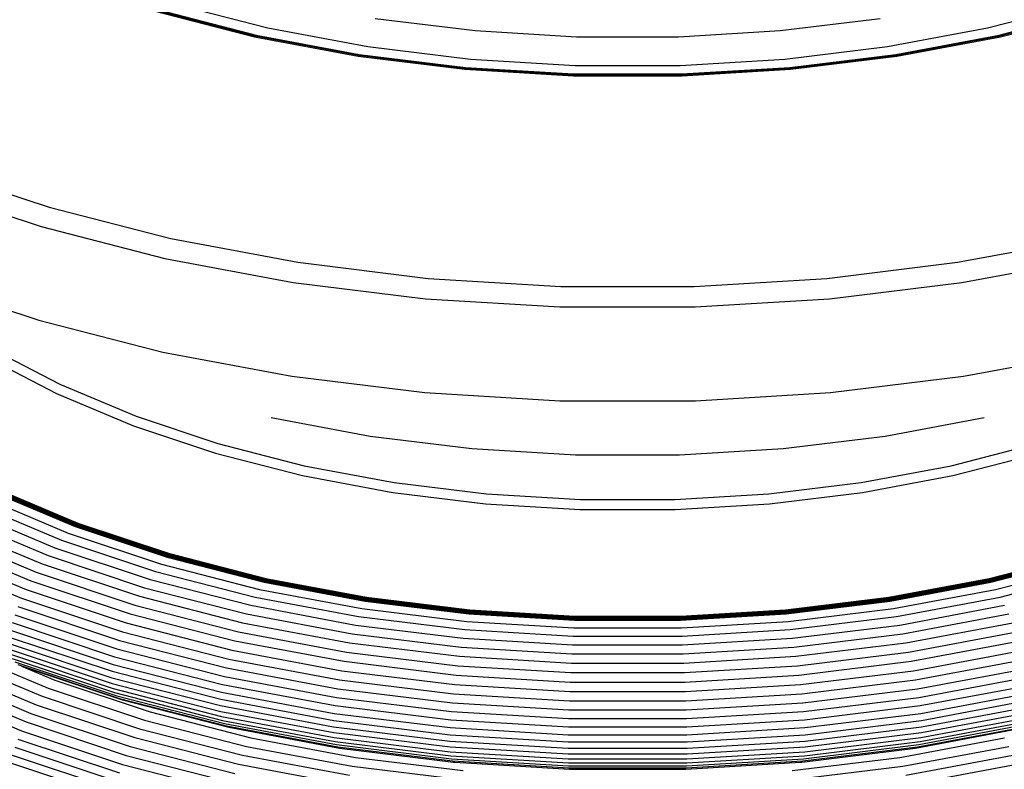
# Model space of a CAD drawing. Extents: x -19547 to -11561, y 2096 to 5601.
# Tile 29 of 168: x -19199 to -19187, y 3437 to 3446. Entities that reach past the tile are written whole.
import ezdxf

# ---------------------------------------------------------------- set-up
doc = ezdxf.new("R2010")
doc.units = 0
doc.header["$MEASUREMENT"] = 0
doc.layers.add('TANK', color=2, linetype='CONTINUOUS')
doc.layers.add('TANK-SLOPE', color=2, linetype='CONTINUOUS')

# ---------------------------------------------------------------- blocks, each defined once
blk = doc.blocks.new('A$C3406478A')
at = {"layer": 'TANK'}
for p, q in [((-2.16, 113.126), (-0.975, 112.821)), ((7.903, 112.821), (9.087, 113.126)), ((-2.364, 113.027), (-1.136, 112.711)), ((-2.353, 113.039), (-1.128, 112.724)), ((-2.346, 113.045), (-1.123, 112.73)), ((-2.34, 113.047), (-1.117, 112.733)), ((8.045, 112.733), (9.267, 113.047)), ((8.05, 112.73), (9.274, 113.045)), ((8.056, 112.724), (9.281, 113.039)), ((8.064, 112.711), (9.292, 113.027)), ((0.35, 112.938), (1.582, 112.787)), ((5.346, 112.787), (6.578, 112.938)), ((-1.136, 112.711), (0.141, 112.471)), ((-1.128, 112.724), (0.148, 112.484)), ((-1.123, 112.73), (0.151, 112.491)), ((-1.117, 112.733), (0.155, 112.494)), ((-0.975, 112.821), (0.258, 112.59)), ((1.582, 112.787), (2.834, 112.711)), ((2.834, 112.711), (4.093, 112.711)), ((4.093, 112.711), (5.346, 112.787)), ((6.67, 112.59), (7.903, 112.821)), ((6.772, 112.494), (8.045, 112.733)), ((6.776, 112.491), (8.05, 112.73)), ((6.78, 112.484), (8.056, 112.724)), ((6.786, 112.471), (8.064, 112.711)), ((0.258, 112.59), (1.526, 112.434)), ((5.402, 112.434), (6.67, 112.59)), ((0.141, 112.471), (1.456, 112.31)), ((0.148, 112.484), (1.459, 112.323)), ((0.151, 112.491), (1.462, 112.33)), ((0.155, 112.494), (1.464, 112.334)), ((5.464, 112.334), (6.772, 112.494)), ((5.466, 112.33), (6.776, 112.491)), ((5.468, 112.323), (6.78, 112.484)), ((5.472, 112.31), (6.786, 112.471)), ((1.526, 112.434), (2.816, 112.356)), ((2.816, 112.356), (4.112, 112.356)), ((4.112, 112.356), (5.402, 112.434)), ((1.456, 112.31), (2.792, 112.229)), ((1.459, 112.323), (2.793, 112.243)), ((1.462, 112.33), (2.794, 112.249)), ((1.464, 112.334), (2.795, 112.253)), ((2.792, 112.229), (4.136, 112.229)), ((2.793, 112.243), (4.134, 112.243)), ((2.794, 112.249), (4.132, 112.249)), ((2.795, 112.253), (4.133, 112.253)), ((4.132, 112.249), (5.466, 112.33)), ((4.133, 112.253), (5.464, 112.334)), ((4.134, 112.243), (5.468, 112.323)), ((4.136, 112.229), (5.472, 112.31)), ((-5.095, 111.083), (-3.671, 110.608)), ((-5.211, 110.85), (-3.768, 110.369)), ((-3.671, 110.608), (-2.168, 110.222)), ((-3.768, 110.369), (-2.244, 109.977)), ((-2.168, 110.222), (-0.604, 109.929)), ((7.531, 109.929), (9.096, 110.222)), ((-2.244, 109.977), (-0.659, 109.68)), ((-0.604, 109.929), (1.005, 109.731)), ((5.922, 109.731), (7.531, 109.929)), ((7.586, 109.68), (9.172, 109.977)), ((-5.25, 109.698), (-3.8, 109.215)), ((-0.659, 109.68), (0.972, 109.48)), ((1.005, 109.731), (2.641, 109.632)), ((4.286, 109.632), (5.922, 109.731)), ((5.956, 109.48), (7.586, 109.68)), ((2.641, 109.632), (4.286, 109.632)), ((0.972, 109.48), (2.63, 109.379)), ((4.297, 109.379), (5.956, 109.48)), ((2.63, 109.379), (4.297, 109.379)), ((-3.8, 109.215), (-2.27, 108.822)), ((-4.407, 108.876), (-3.541, 108.426)), ((-2.27, 108.822), (-0.677, 108.523)), ((7.605, 108.523), (9.197, 108.822)), ((-4.451, 108.762), (-3.58, 108.309)), ((-0.677, 108.523), (0.961, 108.322)), ((5.967, 108.322), (7.605, 108.523)), ((-3.541, 108.426), (-2.598, 108.03)), ((-3.58, 108.309), (-2.632, 107.911)), ((0.961, 108.322), (2.627, 108.221)), ((2.627, 108.221), (4.301, 108.221)), ((4.301, 108.221), (5.967, 108.322)), ((-2.598, 108.03), (-1.589, 107.694)), ((-0.933, 108.015), (0.288, 107.786)), ((6.639, 107.786), (7.861, 108.015)), ((-2.632, 107.911), (-1.618, 107.573)), ((0.288, 107.786), (1.544, 107.632)), ((5.383, 107.632), (6.639, 107.786)), ((-1.589, 107.694), (-0.525, 107.42)), ((1.544, 107.632), (2.822, 107.554)), ((4.106, 107.554), (5.383, 107.632)), ((7.453, 107.42), (8.517, 107.694)), ((-1.618, 107.573), (-0.547, 107.298)), ((2.822, 107.554), (4.106, 107.554)), ((7.475, 107.298), (8.545, 107.573)), ((-0.525, 107.42), (0.583, 107.212)), ((6.345, 107.212), (7.453, 107.42)), ((-0.547, 107.298), (0.567, 107.089)), ((6.361, 107.089), (7.475, 107.298)), ((-4.408, 107.115), (-3.349, 106.67)), ((-4.404, 107.117), (-3.346, 106.673)), ((-4.401, 107.12), (-3.342, 106.676)), ((-4.397, 107.123), (-3.339, 106.68)), ((-4.393, 107.127), (-3.336, 106.683)), ((-4.39, 107.13), (-3.333, 106.687)), ((-4.386, 107.134), (-3.33, 106.691)), ((-4.383, 107.138), (-3.327, 106.695)), ((-4.379, 107.142), (-3.324, 106.699)), ((-4.376, 107.146), (-3.321, 106.704)), ((-4.373, 107.151), (-3.318, 106.708)), ((-4.369, 107.155), (-3.315, 106.712)), ((0.583, 107.212), (1.723, 107.073)), ((5.205, 107.073), (6.345, 107.212)), ((-4.507, 107.039), (-3.435, 106.589)), ((0.567, 107.089), (1.713, 106.949)), ((1.723, 107.073), (2.881, 107.002)), ((2.881, 107.002), (4.046, 107.002)), ((4.046, 107.002), (5.205, 107.073)), ((5.215, 106.949), (6.361, 107.089)), ((-4.605, 106.957), (-3.519, 106.501)), ((1.713, 106.949), (2.878, 106.878)), ((2.878, 106.878), (4.05, 106.878)), ((4.05, 106.878), (5.215, 106.949)), ((-4.793, 106.777), (-3.682, 106.311)), ((-4.7, 106.869), (-3.602, 106.409)), ((-4.88, 106.68), (-3.757, 106.209)), ((-3.349, 106.67), (-2.215, 106.292)), ((-3.346, 106.673), (-2.212, 106.295)), ((-3.342, 106.676), (-2.21, 106.299)), ((-3.339, 106.68), (-2.207, 106.302)), ((-3.336, 106.683), (-2.204, 106.306)), ((-3.333, 106.687), (-2.202, 106.31)), ((-3.33, 106.691), (-2.199, 106.314)), ((-3.327, 106.695), (-2.197, 106.318)), ((-3.324, 106.699), (-2.194, 106.323)), ((-3.321, 106.704), (-2.192, 106.327)), ((-3.318, 106.708), (-2.189, 106.332)), ((-3.315, 106.712), (-2.187, 106.336)), ((-4.963, 106.581), (-3.829, 106.105)), ((-3.435, 106.589), (-2.286, 106.206)), ((-5.04, 106.479), (-3.896, 105.999)), ((-3.602, 106.409), (-2.426, 106.017)), ((-3.519, 106.501), (-2.357, 106.114)), ((-5.173, 106.273), (-4.011, 105.786)), ((-5.11, 106.376), (-3.956, 105.892)), ((-3.682, 106.311), (-2.493, 105.915)), ((-2.215, 106.292), (-1.019, 105.985)), ((-2.212, 106.295), (-1.017, 105.988)), ((-2.21, 106.299), (-1.015, 105.992)), ((-2.207, 106.302), (-1.013, 105.995)), ((-2.204, 106.306), (-1.01, 105.999)), ((-2.202, 106.31), (-1.008, 106.003)), ((-2.199, 106.314), (-1.006, 106.007)), ((-2.197, 106.318), (-1.004, 106.012)), ((-2.194, 106.323), (-1.002, 106.016)), ((-2.192, 106.327), (-1.001, 106.021)), ((-2.189, 106.332), (-0.999, 106.026)), ((-2.187, 106.336), (-0.997, 106.03)), ((7.924, 106.03), (9.114, 106.336)), ((7.926, 106.026), (9.117, 106.332)), ((7.928, 106.021), (9.119, 106.327)), ((7.93, 106.016), (9.122, 106.323)), ((7.932, 106.012), (9.124, 106.318)), ((7.934, 106.007), (9.127, 106.314)), ((7.936, 106.003), (9.129, 106.31)), ((7.938, 105.999), (9.132, 106.306)), ((7.94, 105.995), (9.135, 106.302)), ((7.942, 105.992), (9.137, 106.299)), ((7.944, 105.988), (9.14, 106.295)), ((7.946, 105.985), (9.142, 106.292)), ((-3.757, 106.209), (-2.556, 105.809)), ((-2.286, 106.206), (-1.075, 105.895)), ((8.003, 105.895), (9.214, 106.206)), ((-3.829, 106.105), (-2.616, 105.701)), ((-2.357, 106.114), (-1.131, 105.799)), ((-0.999, 106.026), (0.241, 105.793)), ((-0.997, 106.03), (0.242, 105.798)), ((6.685, 105.798), (7.924, 106.03)), ((6.687, 105.793), (7.926, 106.026)), ((8.059, 105.799), (9.285, 106.114)), ((-3.896, 105.999), (-2.671, 105.591)), ((-2.493, 105.915), (-1.238, 105.592)), ((-2.426, 106.017), (-1.185, 105.698)), ((-1.019, 105.985), (0.226, 105.751)), ((-1.017, 105.988), (0.228, 105.755)), ((-1.015, 105.992), (0.229, 105.758)), ((-1.013, 105.995), (0.231, 105.762)), ((-1.01, 105.999), (0.232, 105.766)), ((-1.008, 106.003), (0.234, 105.77)), ((-1.006, 106.007), (0.235, 105.774)), ((-1.004, 106.012), (0.237, 105.779)), ((-1.002, 106.016), (0.238, 105.784)), ((-1.001, 106.021), (0.24, 105.788)), ((6.688, 105.788), (7.928, 106.021)), ((6.689, 105.784), (7.93, 106.016)), ((6.691, 105.779), (7.932, 106.012)), ((6.692, 105.774), (7.934, 106.007)), ((6.694, 105.77), (7.936, 106.003)), ((6.695, 105.766), (7.938, 105.999)), ((6.697, 105.762), (7.94, 105.995)), ((6.698, 105.758), (7.942, 105.992)), ((6.7, 105.755), (7.944, 105.988)), ((6.701, 105.751), (7.946, 105.985)), ((-4.011, 105.786), (-2.767, 105.371)), ((-3.956, 105.892), (-2.721, 105.48)), ((-2.556, 105.809), (-1.288, 105.483)), ((-1.131, 105.799), (0.145, 105.559)), ((-1.075, 105.895), (0.186, 105.658)), ((0.237, 105.779), (1.513, 105.622)), ((0.238, 105.784), (1.514, 105.627)), ((0.24, 105.788), (1.515, 105.632)), ((0.241, 105.793), (1.516, 105.637)), ((0.242, 105.798), (1.517, 105.642)), ((5.411, 105.642), (6.685, 105.798)), ((5.412, 105.637), (6.687, 105.793)), ((5.413, 105.632), (6.688, 105.788)), ((5.413, 105.627), (6.689, 105.784)), ((5.414, 105.622), (6.691, 105.779)), ((6.742, 105.658), (8.003, 105.895)), ((6.782, 105.559), (8.059, 105.799)), ((-4.057, 105.682), (-2.805, 105.265)), ((-2.616, 105.701), (-1.335, 105.371)), ((-1.185, 105.698), (0.106, 105.455)), ((0.186, 105.658), (1.482, 105.499)), ((0.226, 105.751), (1.507, 105.594)), ((0.228, 105.755), (1.508, 105.598)), ((0.229, 105.758), (1.509, 105.601)), ((0.231, 105.762), (1.51, 105.605)), ((0.232, 105.766), (1.511, 105.609)), ((0.234, 105.77), (1.512, 105.613)), ((0.235, 105.774), (1.512, 105.618)), ((5.415, 105.618), (6.692, 105.774)), ((5.416, 105.613), (6.694, 105.77)), ((5.417, 105.609), (6.695, 105.766)), ((5.418, 105.605), (6.697, 105.762)), ((5.419, 105.601), (6.698, 105.758)), ((5.42, 105.598), (6.7, 105.755)), ((5.421, 105.594), (6.701, 105.751)), ((5.445, 105.499), (6.742, 105.658)), ((6.822, 105.455), (8.113, 105.698)), ((-4.095, 105.582), (-2.837, 105.162)), ((-2.671, 105.591), (-1.379, 105.259)), ((-1.238, 105.592), (0.068, 105.347)), ((0.145, 105.559), (1.458, 105.398)), ((1.507, 105.594), (2.809, 105.515)), ((1.508, 105.598), (2.809, 105.519)), ((1.509, 105.601), (2.81, 105.522)), ((1.51, 105.605), (2.81, 105.526)), ((1.511, 105.609), (2.81, 105.53)), ((1.512, 105.618), (2.811, 105.539)), ((1.512, 105.613), (2.811, 105.534)), ((1.513, 105.622), (2.811, 105.544)), ((1.514, 105.627), (2.812, 105.548)), ((1.515, 105.632), (2.812, 105.553)), ((1.516, 105.637), (2.812, 105.558)), ((1.517, 105.642), (2.812, 105.563)), ((2.811, 105.544), (4.116, 105.544)), ((2.811, 105.539), (4.117, 105.539)), ((2.812, 105.563), (4.115, 105.563)), ((2.812, 105.558), (4.116, 105.558)), ((2.812, 105.553), (4.116, 105.553)), ((2.812, 105.548), (4.116, 105.548)), ((4.115, 105.563), (5.411, 105.642)), ((4.116, 105.558), (5.412, 105.637)), ((4.116, 105.553), (5.413, 105.632)), ((4.116, 105.548), (5.413, 105.627)), ((4.116, 105.544), (5.414, 105.622)), ((4.117, 105.539), (5.415, 105.618)), ((4.117, 105.534), (5.416, 105.613)), ((4.117, 105.53), (5.417, 105.609)), ((4.118, 105.526), (5.418, 105.605)), ((4.118, 105.522), (5.419, 105.601)), ((4.118, 105.519), (5.42, 105.598)), ((4.118, 105.515), (5.421, 105.594)), ((5.47, 105.398), (6.782, 105.559)), ((6.86, 105.347), (8.166, 105.592)), ((-4.127, 105.484), (-2.863, 105.063)), ((-2.721, 105.48), (-1.418, 105.145)), ((-1.288, 105.483), (0.032, 105.235)), ((0.106, 105.455), (1.434, 105.292)), ((1.482, 105.499), (2.801, 105.419)), ((2.801, 105.419), (4.127, 105.419)), ((2.809, 105.519), (4.118, 105.519)), ((2.809, 105.515), (4.118, 105.515)), ((2.81, 105.53), (4.117, 105.53)), ((2.81, 105.526), (4.118, 105.526)), ((2.81, 105.522), (4.118, 105.522)), ((2.811, 105.534), (4.117, 105.534)), ((4.127, 105.419), (5.445, 105.499)), ((5.493, 105.292), (6.822, 105.455)), ((6.895, 105.235), (8.215, 105.483)), ((-4.162, 105.307), (-2.892, 104.884)), ((-4.149, 105.391), (-2.882, 104.969)), ((-2.767, 105.371), (-1.454, 105.034)), ((-1.335, 105.371), (-0.002, 105.121)), ((0.068, 105.347), (1.411, 105.182)), ((1.458, 105.398), (2.793, 105.317)), ((2.793, 105.317), (4.135, 105.317)), ((4.135, 105.317), (5.47, 105.398)), ((5.516, 105.182), (6.86, 105.347)), ((6.93, 105.121), (8.263, 105.371)), ((-4.166, 105.228), (-2.896, 104.805)), ((-2.805, 105.265), (-1.485, 104.925)), ((-1.379, 105.259), (-0.034, 105.007)), ((0.032, 105.235), (1.39, 105.069)), ((1.411, 105.182), (2.777, 105.1)), ((1.434, 105.292), (2.785, 105.211)), ((2.785, 105.211), (4.143, 105.211)), ((4.143, 105.211), (5.493, 105.292)), ((4.15, 105.1), (5.516, 105.182)), ((5.538, 105.069), (6.895, 105.235)), ((6.961, 105.007), (8.306, 105.259)), ((-4.793, 105.142), (-3.682, 104.676)), ((-4.162, 105.157), (-2.892, 104.734)), ((-4.149, 105.094), (-2.882, 104.671)), ((-2.863, 105.063), (-1.531, 104.72)), ((-2.837, 105.162), (-1.51, 104.821)), ((-1.418, 105.145), (-0.062, 104.891)), ((-0.002, 105.121), (1.369, 104.953)), ((1.39, 105.069), (2.77, 104.985)), ((2.777, 105.1), (4.15, 105.1)), ((4.158, 104.985), (5.538, 105.069)), ((5.559, 104.953), (6.93, 105.121)), ((6.99, 104.891), (8.346, 105.145)), ((-4.963, 104.946), (-3.829, 104.47)), ((-4.88, 105.047), (-3.757, 104.576)), ((-4.127, 105.042), (-2.863, 104.621)), ((-4.095, 105), (-2.837, 104.581)), ((-4.057, 104.966), (-2.805, 104.549)), ((-4.01, 104.947), (-3.602, 104.776)), ((-4.01, 104.947), (-2.767, 104.53)), ((-2.882, 104.969), (-1.545, 104.625)), ((-1.454, 105.034), (-0.088, 104.777)), ((-0.034, 105.007), (1.35, 104.837)), ((1.369, 104.953), (2.763, 104.869)), ((2.77, 104.985), (4.158, 104.985)), ((4.165, 104.869), (5.559, 104.953)), ((5.578, 104.837), (6.961, 105.007)), ((7.016, 104.777), (8.382, 105.034)), ((-5.04, 104.845), (-3.896, 104.365)), ((-2.892, 104.884), (-1.554, 104.54)), ((-1.51, 104.821), (-0.128, 104.562)), ((-1.485, 104.925), (-0.11, 104.667)), ((-0.062, 104.891), (1.333, 104.72)), ((1.35, 104.837), (2.757, 104.751)), ((2.763, 104.869), (4.165, 104.869)), ((4.171, 104.751), (5.578, 104.837)), ((5.595, 104.72), (6.99, 104.891)), ((7.038, 104.667), (8.413, 104.925)), ((7.056, 104.562), (8.438, 104.821)), ((-5.11, 104.743), (-3.956, 104.259)), ((-3.602, 104.776), (-2.426, 104.384)), ((-2.896, 104.805), (-1.557, 104.46)), ((-2.892, 104.734), (-1.554, 104.39)), ((-1.531, 104.72), (-0.143, 104.46)), ((-0.088, 104.777), (1.317, 104.605)), ((1.333, 104.72), (2.751, 104.634)), ((2.757, 104.751), (4.171, 104.751)), ((4.177, 104.634), (5.595, 104.72)), ((5.611, 104.605), (7.016, 104.777)), ((7.071, 104.46), (8.458, 104.72)), ((-5.173, 104.638), (-4.011, 104.151)), ((-3.757, 104.576), (-2.556, 104.176)), ((-3.682, 104.676), (-2.493, 104.28)), ((-2.882, 104.671), (-1.545, 104.328)), ((-2.863, 104.621), (-1.531, 104.278)), ((-2.837, 104.581), (-1.51, 104.24)), ((-1.545, 104.625), (-0.154, 104.364)), ((-0.11, 104.667), (1.304, 104.494)), ((1.317, 104.605), (2.746, 104.518)), ((2.751, 104.634), (4.177, 104.634)), ((4.182, 104.518), (5.611, 104.605)), ((5.624, 104.494), (7.038, 104.667)), ((7.081, 104.364), (8.473, 104.625)), ((-3.829, 104.47), (-2.616, 104.066)), ((-2.805, 104.549), (-1.485, 104.21)), ((-2.767, 104.53), (-1.454, 104.193)), ((-1.557, 104.46), (-0.162, 104.199)), ((-1.554, 104.54), (-0.16, 104.278)), ((-0.143, 104.46), (1.284, 104.285)), ((-0.128, 104.562), (1.293, 104.387)), ((1.304, 104.494), (2.741, 104.407)), ((2.746, 104.518), (4.182, 104.518)), ((4.187, 104.407), (5.624, 104.494)), ((5.635, 104.387), (7.056, 104.562)), ((5.644, 104.285), (7.071, 104.46)), ((7.088, 104.278), (8.481, 104.54)), ((7.09, 104.199), (8.484, 104.46)), ((-3.896, 104.365), (-2.671, 103.956)), ((-2.426, 104.384), (-1.185, 104.065)), ((-1.554, 104.39), (-0.16, 104.128)), ((-1.545, 104.328), (-0.154, 104.067)), ((-0.154, 104.364), (1.277, 104.189)), ((1.293, 104.387), (2.737, 104.3)), ((2.741, 104.407), (4.187, 104.407)), ((4.19, 104.3), (5.635, 104.387)), ((5.65, 104.189), (7.081, 104.364)), ((7.081, 104.067), (8.473, 104.328)), ((7.088, 104.128), (8.481, 104.39)), ((-3.956, 104.259), (-2.721, 103.847)), ((-2.493, 104.28), (-1.238, 103.957)), ((-1.531, 104.278), (-0.143, 104.018)), ((-1.51, 104.24), (-0.128, 103.98)), ((-1.485, 104.21), (-0.11, 103.952)), ((-0.16, 104.278), (1.274, 104.102)), ((1.284, 104.285), (2.734, 104.197)), ((2.737, 104.3), (4.19, 104.3)), ((4.193, 104.197), (5.644, 104.285)), ((5.654, 104.102), (7.088, 104.278)), ((7.038, 103.952), (8.413, 104.21)), ((7.056, 103.98), (8.438, 104.24)), ((7.071, 104.018), (8.458, 104.278)), ((-4.011, 104.151), (-2.767, 103.736)), ((-2.556, 104.176), (-1.288, 103.85)), ((-1.454, 104.193), (-0.088, 103.937)), ((-0.162, 104.199), (1.272, 104.023)), ((-0.16, 104.128), (1.274, 103.953)), ((1.274, 104.102), (2.731, 104.014)), ((1.277, 104.189), (2.732, 104.1)), ((2.732, 104.1), (4.195, 104.1)), ((2.734, 104.197), (4.193, 104.197)), ((4.195, 104.1), (5.65, 104.189)), ((4.197, 104.014), (5.654, 104.102)), ((5.654, 103.953), (7.088, 104.128)), ((5.655, 104.023), (7.09, 104.199)), ((7.016, 103.937), (8.382, 104.193)), ((-4.057, 104.047), (-2.805, 103.63)), ((-2.616, 104.066), (-1.335, 103.737)), ((-1.238, 103.957), (0.068, 103.712)), ((-1.185, 104.065), (0.106, 103.822)), ((-0.154, 104.067), (1.277, 103.891)), ((-0.143, 104.018), (1.284, 103.843)), ((-0.128, 103.98), (1.293, 103.806)), ((1.272, 104.023), (2.731, 103.934)), ((2.731, 104.014), (4.197, 104.014)), ((4.197, 103.934), (5.655, 104.023)), ((5.635, 103.806), (7.056, 103.98)), ((5.644, 103.843), (7.071, 104.018)), ((5.65, 103.891), (7.081, 104.067)), ((6.822, 103.822), (8.113, 104.065)), ((6.86, 103.712), (8.166, 103.957)), ((-4.127, 103.849), (-2.863, 103.428)), ((-4.095, 103.947), (-2.837, 103.527)), ((-2.721, 103.847), (-1.418, 103.512)), ((-2.671, 103.956), (-1.379, 103.624)), ((-1.288, 103.85), (0.032, 103.602)), ((-0.11, 103.952), (1.304, 103.778)), ((-0.088, 103.937), (1.317, 103.764)), ((1.274, 103.953), (2.731, 103.864)), ((1.277, 103.891), (2.732, 103.803)), ((1.284, 103.843), (2.734, 103.755)), ((2.731, 103.934), (4.197, 103.934)), ((2.731, 103.864), (4.197, 103.864)), ((4.193, 103.755), (5.644, 103.843)), ((4.195, 103.803), (5.65, 103.891)), ((4.197, 103.864), (5.654, 103.953)), ((5.611, 103.764), (7.016, 103.937)), ((5.624, 103.778), (7.038, 103.952)), ((6.895, 103.602), (8.215, 103.85)), ((-4.149, 103.756), (-2.882, 103.334)), ((-2.767, 103.736), (-1.454, 103.399)), ((-1.335, 103.737), (-0.002, 103.487)), ((0.106, 103.822), (1.434, 103.659)), ((1.293, 103.806), (2.737, 103.718)), ((1.304, 103.778), (2.741, 103.691)), ((1.317, 103.764), (1.333, 103.764)), ((1.333, 103.764), (2.746, 103.677)), ((2.732, 103.803), (4.195, 103.803)), ((2.734, 103.755), (4.193, 103.755)), ((2.737, 103.718), (4.19, 103.718)), ((4.182, 103.677), (5.595, 103.764)), ((4.187, 103.691), (5.624, 103.778)), ((4.19, 103.718), (5.635, 103.806)), ((5.493, 103.659), (6.822, 103.822)), ((5.595, 103.764), (5.611, 103.764)), ((6.93, 103.487), (8.263, 103.737)), ((0.068, 103.712), (1.411, 103.548)), ((2.741, 103.691), (4.187, 103.691)), ((2.746, 103.677), (2.751, 103.678)), ((2.751, 103.678), (4.177, 103.678)), ((4.177, 103.678), (4.182, 103.677)), ((5.516, 103.548), (6.86, 103.712))]:
    blk.add_line(p, q, dxfattribs=at)

msp = doc.modelspace()

# ---------------------------------------------------------------- block references
at = {"layer": 'TANK-SLOPE'}
msp.add_blockref('A$C3406478A', (-19195.052, 3333.201, 0), dxfattribs=at)

doc.saveas('drawing.dxf')
